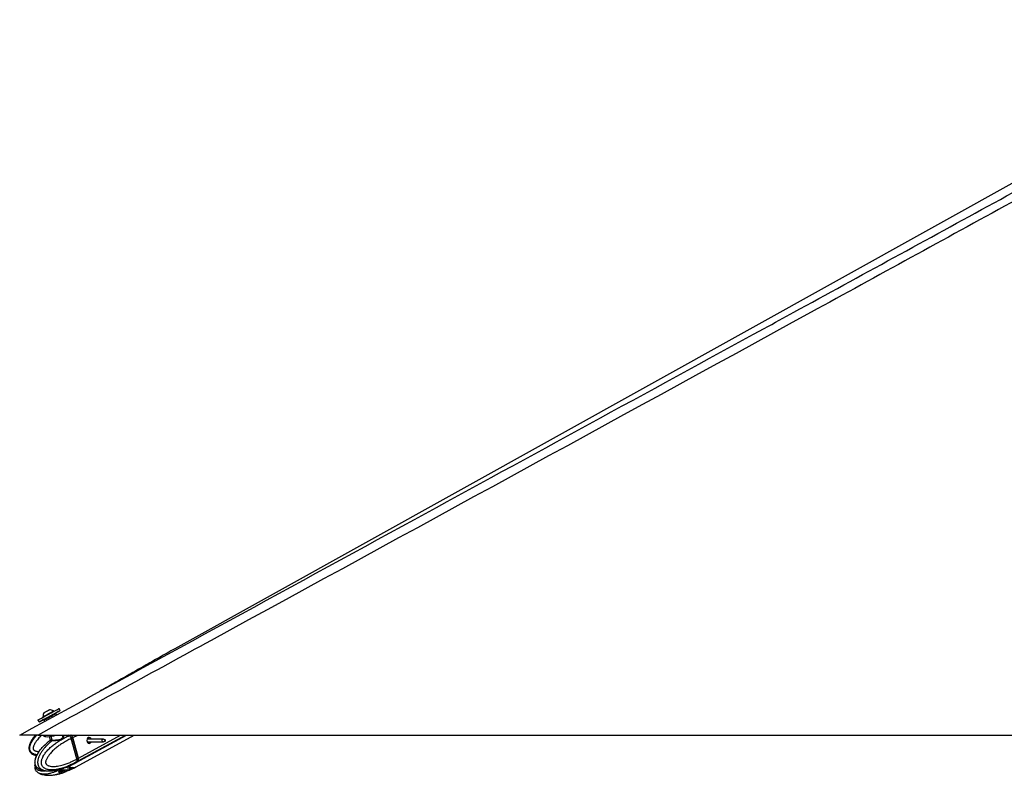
# Model space of a CAD drawing. Header units: millimetres. Extents: x 20 to 19631, y 28 to 16288.
# Tile 2 of 124: x 872 to 2419, y 6549 to 7736. Entities that reach past the tile are written whole.
import ezdxf

# ---------------------------------------------------------------- set-up
doc = ezdxf.new("R2010")
doc.units = ezdxf.units.MM
doc.header["$LTSCALE"] = 2

msp = doc.modelspace()

# ---------------------------------------------------------------- linework, layer by layer
at = {"color": 7, "linetype": 'Continuous', "lineweight": 25}
for p, q in [((2873.5, 7725.2), (1115.52, 6747.85)), ((935.37, 6650.93), (933.7, 6654.01)), ((900.66, 6636.06), (902.33, 6632.98)), ((908.47, 6641.16), (908.82, 6640.51)), ((911.25, 6633.95), (910.1, 6636.06)), ((910.5, 6637.42), (914.02, 6639.33)), ((923.68, 6644.58), (927.2, 6646.49)), ((925.52, 6649.59), (925.16, 6650.24)), ((928.55, 6646.09), (929.69, 6644.01)), ((900.67, 6612.47), (3440.56, 6612.47)), ((909.12, 6612.47), (909.35, 6611.63)), ((918.4, 6609.98), (919.84, 6604.73)), ((939.72, 6611.64), (939.49, 6612.47)), ((949.77, 6611.54), (949.9, 6611.59)), ((954.93, 6608.07), (952.86, 6606.93)), ((952.86, 6606.93), (952.86, 6606.93)), ((961.61, 6574.9), (952.86, 6606.93)), ((963.69, 6576.03), (954.93, 6608.07)), ((963.84, 6576.19), (955.09, 6608.23)), ((964.25, 6576.34), (955.49, 6608.38)), ((960.78, 6569.31), (1039.75, 6612.47)), ((960.81, 6562.64), (1051.54, 6612.47)), ((1003, 6606.07), (977.95, 6606.07)), ((1006.27, 6604.87), (1003.41, 6605.99)), ((977.95, 6601.71), (1003, 6601.71)), ((1003.41, 6601.79), (1006.27, 6602.92)), ((961.61, 6574.89), (963.69, 6576.03)), ((961.61, 6574.9), (961.61, 6574.89)), ((943.07, 6561.04), (941.1, 6560.31)), ((950.13, 6564.02), (946.03, 6562.35)), ((948.81, 6557.67), (953.25, 6559.98)), ((950.93, 6564.29), (958.14, 6567.87)), ((950.93, 6557.59), (958.18, 6561.19)), ((951.09, 6564.32), (951.05, 6564.3)), ((955.49, 6561.21), (953.25, 6559.98)), ((958.14, 6567.86), (960.3, 6569.05)), ((958.18, 6561.19), (960.34, 6562.37)), ((961.17, 6570.37), (961.04, 6570.29)), ((963.15, 6571.45), (961.17, 6570.37)), ((938.12, 6557.32), (934.03, 6555.64)), ((934.86, 6555.98), (935.48, 6555.58)), ((935.48, 6555.58), (943.97, 6557.2)), ((938.21, 6557.34), (937.94, 6557.38)), ((950.12, 6557.29), (946.02, 6555.61)), ((950.5, 6557.45), (950.12, 6557.29))]:
    msp.add_line(p, q, dxfattribs=at)
at = {"color": 8, "linetype": 'Continuous', "lineweight": 25}
for p, q in [((922.8, 6604.59), (921.23, 6610.34)), ((949.9, 6611.59), (951.5, 6612.47)), ((955.49, 6608.38), (962.98, 6612.47)), ((963.69, 6571.74), (1038.2, 6612.47)), ((964.25, 6576.34), (1030.36, 6612.47)), ((979.13, 6607.92), (979.68, 6608.22)), ((933.24, 6554.89), (933.39, 6554.33)), ((935.24, 6552.63), (934.41, 6555.8)), ((936.71, 6555.81), (937.57, 6552.62)), ((943.06, 6554.31), (942.36, 6556.89)), ((945.49, 6557.49), (946.02, 6555.61))]:
    msp.add_line(p, q, dxfattribs=at)
at = {"color": 7, "linetype": 'Continuous', "lineweight": 25, "flags": 128}
for points in [[(900.66, 6636.06), (900.68, 6636.06), (901.13, 6636.32), (902.2, 6636.9), (903.85, 6637.8), (906, 6638.98), (908.59, 6640.39), (911.51, 6641.97), (914.65, 6643.68), (917.88, 6645.44), (921.09, 6647.18), (924.14, 6648.84), (926.93, 6650.35), (929.34, 6651.66), (931.29, 6652.71), (932.69, 6653.47), (933.5, 6653.91), (933.7, 6654.01)], [(910.68, 6637.49), (909.1, 6636.64), (906.69, 6635.33), (904.74, 6634.28), (903.34, 6633.52), (902.53, 6633.08), (902.35, 6632.99), (902.8, 6633.24), (903.87, 6633.83), (905.52, 6634.73), (907.68, 6635.9), (910.26, 6637.31), (913.18, 6638.9), (916.32, 6640.61), (919.55, 6642.36), (922.76, 6644.1), (925.81, 6645.76), (928.6, 6647.28), (931.02, 6648.59), (932.96, 6649.64), (934.37, 6650.4), (935.17, 6650.83), (935.35, 6650.93), (934.9, 6650.67), (933.83, 6650.09), (932.18, 6649.19), (930.03, 6648.01), (927.44, 6646.6), (927.08, 6646.41)], [(910.38, 6647.6), (910.58, 6647.71), (911.37, 6648.14), (912.65, 6648.83), (914.21, 6649.69), (915.83, 6650.57), (917.25, 6651.34), (918.27, 6651.89), (918.71, 6652.13), (918.73, 6652.13)], [(908.47, 6641.16), (908.62, 6641.25), (909.36, 6641.65), (910.64, 6642.35), (912.39, 6643.3), (914.46, 6644.43), (916.71, 6645.65), (918.96, 6646.88), (921.06, 6648.02), (922.84, 6648.98), (924.18, 6649.71), (924.97, 6650.13), (925.16, 6650.24)], [(909.35, 6611.63), (909.36, 6611.59), (909.98, 6610.79), (911.27, 6610.22), (913.19, 6609.89), (915.66, 6609.81), (918.58, 6610), (921.84, 6610.44), (925.32, 6611.11), (928.88, 6612), (930.63, 6612.5)], [(954.91, 6608.29), (954.98, 6608.28), (955.04, 6608.27), (955.07, 6608.25), (955.09, 6608.23)], [(979.75, 6608.37), (978.64, 6607.37), (977.87, 6605.83), (977.58, 6604.01), (977.81, 6602.16), (978.52, 6600.58), (979.6, 6599.5), (980.9, 6599.09), (982.2, 6599.42), (983.32, 6600.42), (984, 6601.71)], [(1003.41, 6601.79), (1002.96, 6601.71), (1002.38, 6601.9), (1001.88, 6602.38), (1001.56, 6603.1), (1001.46, 6603.94), (1001.59, 6604.77), (1001.93, 6605.47), (1002.44, 6605.92), (1003.03, 6606.07), (1003.41, 6605.99)], [(1006.34, 6602.95), (1006.58, 6603.16), (1006.74, 6603.48), (1006.8, 6603.87), (1006.75, 6604.26), (1006.6, 6604.59), (1006.37, 6604.82), (1006.1, 6604.9), (1005.82, 6604.84), (1005.59, 6604.62), (1005.43, 6604.3), (1005.37, 6603.91), (1005.41, 6603.53), (1005.56, 6603.19), (1005.79, 6602.97), (1006.07, 6602.88), (1006.34, 6602.95)], [(963.84, 6576.19), (963.84, 6576.18), (963.84, 6576.15), (963.81, 6576.11), (963.76, 6576.07), (963.69, 6576.03)], [(960.54, 6569.18), (962.1, 6570.18), (963.69, 6571.74)]]:
    msp.add_lwpolyline(points, dxfattribs=at)
at = {"color": 8, "linetype": 'Continuous', "lineweight": 25, "flags": 128}
for points in [[(949.77, 6611.54), (948.56, 6612.37), (947.99, 6612.72)], [(955.09, 6608.23), (955.09, 6608.22), (955.08, 6608.19), (955.05, 6608.15), (955, 6608.11), (954.93, 6608.07)]]:
    msp.add_lwpolyline(points, dxfattribs=at)
at = {"color": 7, "linetype": 'Continuous', "lineweight": 25}
for centre, radius, start, end in [((919.09, 6641.51), 10.63, 55.18441, 91.98198), ((919.09, 6641.51), 10.63, 145.06356, 181.86113), ((921.64, 6604.23), 1.22, 314.82424, 17.27108), ((947.03, 6606.06), 8.78, 15.28745, 46.91625), ((980.94, 6605.48), 3.12, 10.94562, 112.24012), ((959.36, 6574.6), 5.19, 326.5269, 19.49262), ((955.48, 6573.91), 12.47, 237.59086, 295.30868), ((940.79, 6549.91), 6.49, 90.75538, 110.81653)]:
    msp.add_arc(centre, radius, start, end, dxfattribs=at)
at = {"color": 8, "linetype": 'Continuous', "lineweight": 25}
for centre, radius, start, end in [((953.68, 6575.42), 15.45, 239.92937, 268.39857), ((953.38, 6570.08), 10.1, 269.24234, 298.33115), ((953.42, 6576.46), 9.81, 298.84123, 321.04409)]:
    msp.add_arc(centre, radius, start, end, dxfattribs=at)
at = {"color": 7, "linetype": 'Continuous', "lineweight": 25}
for centre, major_axis, ratio, start_param, end_param in [((919.33, 6641.08), (9.23, 5.01), 0.0146119, 3.1422355, 6.2838282), ((918.85, 6641.96), (8.35, 4.54), 0.0162743, 3.1403985, 6.2856653), ((918.85, 6641.96), (4.83, 2.63), 0.0162743, 3.1420832, 6.2839806), ((950.75, 6608.1), (-2.84, 5.28), 0.648436, 4.3708778, 5.3334285), ((951.15, 6608.32), (-2.55, 4.76), 0.6471977, 4.3713524, 5.3339031), ((959.51, 6576.06), (-2.84, 5.28), 0.648436, 3.408327, 4.3708778), ((949.95, 6581.48), (-10.33, 19.14), 0.6465662, 2.7973211, 3.1657225), ((949.95, 6588.18), (-10.29, 19.16), 0.6475393, 3.1464175, 3.4086712)]:
    msp.add_ellipse(centre, major_axis=major_axis, ratio=ratio, start_param=start_param, end_param=end_param, dxfattribs=at)
at = {"color": 8, "linetype": 'Continuous', "lineweight": 25}
msp.add_ellipse((949.95, 6581.48), major_axis=(-10.62, 18.98), ratio=0.6705683, start_param=2.3436916, end_param=2.7871428, dxfattribs=at)
at = {"color": 7, "linetype": 'Continuous', "lineweight": 25}
for points, knots in [([(2950.28, 7736), (2880.95, 7697.58), (2707.56, 7601.48), (2428.85, 7448.43), (1905.77, 7161.72), (1396.17, 6883.19), (991.27, 6661.97), (900.67, 6612.47)], [0, 0, 0, 0, 0.1020033, 0.2551145, 0.4082261, 0.8675761, 1, 1, 1, 1]), ([(871.91, 6612.47), (1078.63, 6725.33), (1468.44, 6938.14), (1858.42, 7151.16), (2041.58, 7251.21)], [0, 0, 0, 0, 0.5303206, 1, 1, 1, 1]), ([(1115.52, 6747.85), (1111.47, 6745.6), (1103.34, 6741.07), (1091.35, 6734.33), (1079.4, 6727.58), (1067.51, 6720.83), (1055.66, 6714.09), (1043.82, 6707.35), (1031.98, 6700.6), (1020.14, 6693.86), (1008.75, 6687.39), (1001.35, 6683.2), (997.87, 6681.24)], [0, 0, 0, 0, 0.0967613, 0.1945357, 0.2933215, 0.3931175, 0.4939234, 0.5957393, 0.6985661, 0.8024052, 0.9072587, 1, 1, 1, 1]), ([(910.04, 6636.89), (910.02, 6636.79), (909.96, 6636.58), (909.99, 6636.28), (910.09, 6636.13), (910.12, 6636.07)], [0, 0, 0, 0, 0.3694101, 0.782387, 1, 1, 1, 1]), ([(910.1, 6636.06), (910.1, 6636.08), (910.06, 6636.14), (910, 6636.32), (909.96, 6636.6), (910.04, 6636.94), (910.22, 6637.23), (910.41, 6637.36), (910.5, 6637.42)], [0, 0, 0, 0, 0.0321864, 0.1414464, 0.356114, 0.5707536, 0.7853765, 1, 1, 1, 1]), ([(927.2, 6646.49), (927.3, 6646.54), (927.51, 6646.63), (927.86, 6646.62), (928.18, 6646.5), (928.4, 6646.32), (928.51, 6646.17), (928.55, 6646.11), (928.55, 6646.09)], [0, 0, 0, 0, 0.21462352, 0.42924643, 0.64388596, 0.8585536, 0.96781356, 1, 1, 1, 1]), ([(900.67, 6612.47), (898.73, 6612.47), (894.82, 6612.47), (889.68, 6612.47), (885.33, 6612.47), (881.87, 6612.47), (878.79, 6612.47), (875.6, 6612.47), (873.32, 6612.47), (872.09, 6612.47), (871.97, 6612.47), (871.91, 6612.47)], [0, 0, 0, 0, 0.125074, 0.2528462, 0.338625, 0.426559, 0.5124713, 0.6014208, 0.7600165, 0.8786617, 1, 1, 1, 1]), ([(896.78, 6612.47), (896.14, 6611.72), (894.86, 6610.21), (893.07, 6607.86), (891.39, 6605.44), (889.87, 6602.92), (888.74, 6600.72), (887.95, 6598.89), (887.36, 6597.27), (886.82, 6595.36), (886.52, 6593.54), (886.42, 6591.68), (886.52, 6590.19), (886.88, 6588.55), (887.4, 6587.15), (888.23, 6585.71), (889.31, 6584.42), (890.91, 6583.02), (892.82, 6581.9), (895.01, 6581.04), (896.73, 6580.52), (897.87, 6580.3), (898.32, 6580.22)], [0, 0, 0, 0, 0.0709227, 0.1422447, 0.2122749, 0.2825322, 0.3538152, 0.3897118, 0.425708, 0.4783995, 0.5317351, 0.5582212, 0.6117923, 0.639034, 0.6783558, 0.7188235, 0.7581455, 0.7984555, 0.8714247, 0.9161431, 0.9674876, 1, 1, 1, 1]), ([(961.04, 6570.29), (961.04, 6570.29), (959.52, 6569.4), (956.46, 6567.69), (952.3, 6565.61), (948.6, 6563.94), (945.39, 6562.62), (942.15, 6561.42), (938.41, 6560.21), (934.96, 6559.27), (931.79, 6558.59), (929.05, 6558.11), (925.94, 6557.73), (923.01, 6557.6), (920.6, 6557.66), (918.74, 6557.81), (916.87, 6558.08), (915.1, 6558.49), (913.45, 6559.02), (911.82, 6559.72), (910.45, 6560.55), (909.34, 6561.43), (908.52, 6562.24), (907.73, 6563.23), (907.07, 6564.36), (906.54, 6565.64), (906.17, 6567.06), (905.99, 6568.66), (906.02, 6570.32), (906.22, 6571.84), (906.6, 6573.62), (907.11, 6575.22), (907.76, 6576.82), (908.35, 6578.08), (909.24, 6579.79), (910.49, 6581.85), (912.13, 6584.19), (914.04, 6586.61), (916.22, 6589.09), (918.69, 6591.58), (921.24, 6593.94), (923.89, 6596.19), (926.61, 6598.32), (929.4, 6600.36), (932.25, 6602.28), (935.35, 6604.23), (938.72, 6606.19), (942.35, 6608.12), (946.04, 6609.92), (948.52, 6611.01), (949.77, 6611.54), (949.77, 6611.54)], [0, 0, 0, 0, 0.0000008, 0.0422987, 0.0846613, 0.1132063, 0.1417733, 0.1704134, 0.1990815, 0.2400833, 0.2606371, 0.2812088, 0.3109101, 0.3407043, 0.3567813, 0.3728866, 0.3891034, 0.4053739, 0.4193354, 0.4333758, 0.4502119, 0.4587238, 0.4673515, 0.4771635, 0.4871812, 0.4957771, 0.5059068, 0.5163897, 0.5271359, 0.5381453, 0.5463974, 0.5631406, 0.571619, 0.5816075, 0.5916275, 0.6118295, 0.6324407, 0.6531325, 0.6793239, 0.705598, 0.7320605, 0.758567, 0.7855622, 0.8125879, 0.8396959, 0.8668275, 0.9000371, 0.9332812, 0.9666244, 0.9999992, 1, 1, 1, 1]), ([(952.86, 6606.93), (950.47, 6605.8), (945.69, 6603.54), (939.28, 6599.75), (933.55, 6595.86), (929.35, 6592.58), (926.07, 6589.71), (923.65, 6587.42), (921.3, 6584.97), (919.28, 6582.63), (917.6, 6580.45), (916.22, 6578.45), (914.93, 6576.31), (913.92, 6574.28), (913.19, 6572.38), (912.81, 6570.98), (912.64, 6569.83), (912.61, 6569.08), (912.67, 6568.43), (912.8, 6567.92), (913.01, 6567.42), (913.31, 6566.94), (913.88, 6566.24), (914.77, 6565.5), (915.95, 6564.81), (917.18, 6564.27), (919.07, 6563.66), (921.67, 6563.18), (924.93, 6562.99), (928.16, 6563.12), (931.77, 6563.53), (935.81, 6564.29), (940.84, 6565.61), (946.43, 6567.51), (952.04, 6569.89), (957.1, 6572.36), (960.11, 6574.05), (961.61, 6574.9)], [0, 0, 0, 0, 0.0737382, 0.1477499, 0.2040902, 0.2606163, 0.2892634, 0.3179527, 0.346811, 0.3757532, 0.3953177, 0.4149389, 0.4348278, 0.4548835, 0.4678942, 0.4811204, 0.4871973, 0.4933926, 0.4974322, 0.5016088, 0.5050429, 0.5101356, 0.5153535, 0.5279137, 0.5408256, 0.5534139, 0.5660825, 0.5981467, 0.6305735, 0.6616784, 0.6928908, 0.7368231, 0.7808927, 0.8428379, 0.9050024, 0.9524643, 1, 1, 1, 1]), ([(919.8, 6604.73), (919.83, 6604.63), (919.91, 6604.37), (919.77, 6604.06), (919.69, 6603.95), (919.69, 6603.96), (919.7, 6603.96)], [0, 0, 0, 0, 0.2201731, 0.5330298, 0.8182143, 1, 1, 1, 1]), ([(919.89, 6604.74), (919.88, 6604.73), (919.73, 6604.59), (920.45, 6604.62), (921.66, 6604.59), (922.62, 6604.59), (922.8, 6604.59)], [0, 0, 0, 0, 0.0490375, 0.4775741, 0.8998589, 1, 1, 1, 1]), ([(952.86, 6606.93), (952.76, 6607.25), (952.58, 6607.88), (952.16, 6608.81), (951.65, 6609.69), (951.1, 6610.44), (950.53, 6611.06), (950.13, 6611.41), (949.92, 6611.58), (949.9, 6611.59)], [0, 0, 0, 0, 0.1727183, 0.3504478, 0.5231653, 0.700887, 0.8420862, 0.9859711, 1, 1, 1, 1]), ([(979.86, 6606.07), (979.78, 6606.34), (979.58, 6606.95), (979.34, 6607.54), (979.17, 6607.8), (979.1, 6607.9)], [0, 0, 0, 0, 0.3267009, 0.7478659, 1, 1, 1, 1]), ([(979.68, 6608.22), (979.73, 6608.18), (979.83, 6608.11), (979.87, 6608), (979.89, 6607.96)], [0, 0, 0, 0, 0.5888012, 1, 1, 1, 1]), ([(979.89, 6607.96), (979.98, 6607.71), (980.15, 6607.23), (980.37, 6606.45), (980.48, 6606.07)], [0, 0, 0, 0, 0.526903, 1, 1, 1, 1]), ([(911.75, 6597.26), (911.58, 6597.11), (909.9, 6595.63), (907.31, 6592.92), (903.93, 6589.18), (901.29, 6585.66), (899.11, 6582.07), (897.51, 6578.67), (896.42, 6575.66), (895.69, 6573.02), (895.37, 6570.44), (895.47, 6567.95), (895.99, 6565.78), (896.88, 6563.87), (898.05, 6562.38), (899.53, 6560.98), (900.74, 6560.07), (901.53, 6559.7), (901.61, 6559.66)], [0, 0, 0, 0, 0.0179735, 0.170401, 0.2815054, 0.3825606, 0.4751986, 0.5624623, 0.6239118, 0.67665, 0.7290923, 0.7777196, 0.8236484, 0.8612076, 0.9034417, 0.9387506, 0.9938353, 1, 1, 1, 1]), ([(901.62, 6559.68), (901.6, 6559.69), (901.3, 6559.83), (900.47, 6560.37), (899.42, 6561.18), (898.41, 6562.24), (897.67, 6563.23), (897.02, 6564.36), (896.5, 6565.64), (896.13, 6567.06), (895.94, 6568.66), (895.93, 6570.32), (896.08, 6571.84), (896.38, 6573.62), (896.79, 6575.22), (897.32, 6576.82), (897.79, 6578.08), (898.52, 6579.79), (899.54, 6581.85), (900.88, 6584.19), (902.45, 6586.61), (904.25, 6589.09), (906.28, 6591.58), (908.4, 6593.94), (910.59, 6596.18), (912.77, 6598.26), (914.25, 6599.54), (914.95, 6600.14)], [0, 0, 0, 0, 0.002015, 0.0242238, 0.0691696, 0.0920301, 0.1180289, 0.1445724, 0.1673487, 0.1941892, 0.2219654, 0.2504394, 0.2796107, 0.301476, 0.3458401, 0.3683052, 0.3947714, 0.4213213, 0.4748499, 0.529463, 0.5842894, 0.6536881, 0.7233059, 0.7934229, 0.8636563, 0.9351849, 1, 1, 1, 1]), ([(919.94, 6603.95), (918.28, 6602.8), (916.51, 6601.57), (914.86, 6600.06), (914.76, 6599.96)], [0, 0, 0, 0, 0.93729434, 1, 1, 1, 1]), ([(922.49, 6603.37), (922.3, 6603.37), (921.31, 6603.37), (919.98, 6603.41), (919.22, 6603.53), (919.64, 6603.89), (919.85, 6604.07)], [0, 0, 0, 0, 0.0729228, 0.380807, 0.6951213, 1, 1, 1, 1]), ([(979.34, 6599.79), (979.46, 6599.83), (979.9, 6600), (980.45, 6600.67), (980.6, 6601.37), (980.68, 6601.71)], [0, 0, 0, 0, 0.1573787, 0.5908351, 1, 1, 1, 1]), ([(981.36, 6601.71), (981.37, 6601.61), (981.39, 6601.1), (980.94, 6600.29), (980.37, 6599.59), (979.91, 6599.44), (979.8, 6599.4)], [0, 0, 0, 0, 0.1007509, 0.4816925, 0.8740657, 1, 1, 1, 1]), ([(961.61, 6574.89), (961.69, 6574.59), (961.85, 6573.96), (961.93, 6573.06), (961.9, 6572.2), (961.75, 6571.48), (961.51, 6570.88), (961.3, 6570.54), (961.18, 6570.38), (961.17, 6570.37)], [0, 0, 0, 0, 0.1727117, 0.3504341, 0.523145, 0.7008597, 0.8420721, 0.9859711, 1, 1, 1, 1]), ([(895.86, 6566.64), (895.82, 6566.49), (895.55, 6565.5), (895.38, 6563.62), (895.46, 6561.14), (895.98, 6558.97), (896.88, 6557.06), (898.05, 6555.58), (899.53, 6554.17), (900.73, 6553.28), (901.5, 6552.92), (901.56, 6552.89)], [0, 0, 0, 0, 0.0295236, 0.1877477, 0.3344528, 0.4729748, 0.5863517, 0.7136059, 0.8200836, 0.9862109, 1, 1, 1, 1]), ([(901.83, 6559.56), (902.32, 6559.31), (903.5, 6558.71), (905.71, 6557.83), (908.84, 6556.92), (911.8, 6556.32), (913.71, 6556.23), (914.22, 6556.21)], [0, 0, 0, 0, 0.1223668, 0.2934936, 0.5397529, 0.8747136, 1, 1, 1, 1]), ([(918.12, 6555.97), (920.03, 6556.04), (923.58, 6556.16), (928.34, 6556.88), (932.11, 6557.66), (935.06, 6558.41), (937.94, 6559.22), (939.91, 6559.9), (941.09, 6560.31)], [0, 0, 0, 0, 0.2367816, 0.4422864, 0.6072986, 0.7258786, 0.8350183, 1, 1, 1, 1]), ([(943.07, 6561.04), (943.4, 6561.19), (944.06, 6561.49), (945.06, 6561.95), (945.7, 6562.22), (945.99, 6562.33), (946.03, 6562.35)], [0, 0, 0, 0, 0.32091697, 0.64238538, 0.95037848, 1, 1, 1, 1]), ([(950.13, 6564.02), (950.34, 6564.11), (950.78, 6564.29), (951.1, 6564.38), (951.08, 6564.35), (951.08, 6564.34)], [0, 0, 0, 0, 0.3904128, 0.7800559, 1, 1, 1, 1]), ([(901.77, 6552.79), (902.26, 6552.54), (903.43, 6551.94), (905.62, 6551.07), (908.72, 6550.14), (912.95, 6549.36), (916.13, 6549.26), (917.94, 6549.2)], [0, 0, 0, 0, 0.0930433, 0.2235947, 0.4111939, 0.6660857, 1, 1, 1, 1]), ([(917.92, 6549.2), (919.85, 6549.26), (923.45, 6549.37), (928.25, 6550.11), (932, 6550.88), (934.9, 6551.62), (937.47, 6552.34), (939.15, 6552.92), (940.07, 6553.24)], [0, 0, 0, 0, 0.2499027, 0.4654675, 0.6365256, 0.7566059, 0.8664957, 1, 1, 1, 1]), ([(933.39, 6554.33), (933.3, 6554.48), (933.12, 6554.78), (933.32, 6555.25), (933.71, 6555.52), (933.99, 6555.63), (934.03, 6555.64)], [0, 0, 0, 0, 0.320917, 0.6423854, 0.9503785, 1, 1, 1, 1]), ([(933.39, 6554.33), (933.71, 6553.97), (934.37, 6553.25), (934.95, 6552.84), (935.24, 6552.63)], [0, 0, 0, 0, 0.4967217, 1, 1, 1, 1]), ([(934.02, 6555.19), (934.02, 6555.18), (934.01, 6555.11), (933.96, 6555.08), (933.88, 6555.11), (933.78, 6555.21), (933.71, 6555.3), (933.65, 6555.41), (933.65, 6555.42)], [0, 0, 0, 0, 0.0221155, 0.2988772, 0.5833427, 0.6886331, 0.9722709, 1, 1, 1, 1]), ([(934, 6555.19), (934.03, 6555.28), (934.09, 6555.43), (934.07, 6555.59), (934.06, 6555.66)], [0, 0, 0, 0, 0.5771836, 1, 1, 1, 1]), ([(936.12, 6552.47), (935.87, 6552.48), (935.5, 6552.5), (935.31, 6552.59), (935.24, 6552.63)], [0, 0, 0, 0, 0.6435756, 1, 1, 1, 1]), ([(937.57, 6552.62), (937.23, 6552.57), (936.69, 6552.48), (936.27, 6552.47), (936.12, 6552.47)], [0, 0, 0, 0, 0.6435761, 1, 1, 1, 1]), ([(943.06, 6554.31), (942.18, 6553.95), (940.41, 6553.23), (938.52, 6552.83), (937.57, 6552.62)], [0, 0, 0, 0, 0.4967217, 1, 1, 1, 1]), ([(938.12, 6557.32), (938.39, 6557.42), (938.93, 6557.6), (940, 6557.69), (940.83, 6557.66), (941.28, 6557.62), (941.36, 6557.61)], [0, 0, 0, 0, 0.30509233, 0.60958316, 0.92982476, 1, 1, 1, 1]), ([(940.7, 6556.39), (940.72, 6556.27), (940.77, 6556.03), (940.67, 6555.67), (940.46, 6555.38), (940.16, 6555.16), (939.87, 6555.08), (939.56, 6555.07), (939.25, 6555.13), (938.89, 6555.32), (938.61, 6555.61), (938.52, 6555.85), (938.48, 6555.97)], [0, 0, 0, 0, 0.10436807, 0.20870746, 0.31272482, 0.41900188, 0.52823721, 0.56866895, 0.67758647, 0.7865951, 0.89323352, 1, 1, 1, 1]), ([(947.33, 6557.59), (946.34, 6557.51), (944.37, 6557.36), (942.37, 6557.52), (941.36, 6557.61)], [0, 0, 0, 0, 0.49697463, 1, 1, 1, 1]), ([(946.02, 6555.61), (945.77, 6555.51), (945.25, 6555.3), (944.31, 6554.87), (943.56, 6554.53), (943.16, 6554.35), (943.06, 6554.31)], [0, 0, 0, 0, 0.2990505, 0.5979905, 0.9014906, 1, 1, 1, 1]), ([(947.33, 6557.59), (947.67, 6557.62), (948.22, 6557.66), (948.65, 6557.67), (948.81, 6557.67)], [0, 0, 0, 0, 0.6351848, 1, 1, 1, 1]), ([(948.81, 6557.67), (949.04, 6557.66), (949.42, 6557.65), (949.6, 6557.6), (949.66, 6557.58)], [0, 0, 0, 0, 0.6350635, 1, 1, 1, 1]), ([(949.66, 6557.58), (949.92, 6557.5), (950.43, 6557.34), (950.84, 6557.5), (951.05, 6557.58)], [0, 0, 0, 0, 0.4969746, 1, 1, 1, 1])]:
    msp.add_open_spline(points, degree=3, knots=knots, dxfattribs=at)
at = {"color": 8, "linetype": 'Continuous', "lineweight": 25}
for points, knots in [([(2041.58, 7251.21), (2056.97, 7259.62), (2177.23, 7325.3), (2402.53, 7448.45), (2681.71, 7601.1), (2856.45, 7696.81), (2925.91, 7734.86)], [0, 0, 0, 0, 0.0522952, 0.4086278, 0.7649608, 1, 1, 1, 1]), ([(898.89, 6581.45), (898.28, 6581.55), (896.83, 6581.8), (894.98, 6582.37), (893.38, 6583.05), (892.16, 6583.71), (890.96, 6584.54), (889.89, 6585.55), (889, 6586.73), (888.3, 6588.06), (887.82, 6589.61), (887.63, 6591.26), (887.67, 6592.81), (887.93, 6594.64), (888.37, 6596.3), (888.99, 6598), (889.57, 6599.34), (890.49, 6601.19), (891.81, 6603.43), (893.6, 6606.03), (895.73, 6608.74), (897.59, 6610.9), (898.83, 6612.16), (899.14, 6612.47)], [0, 0, 0, 0, 0.0451657, 0.1083442, 0.1402858, 0.1726618, 0.2094824, 0.2470745, 0.2793312, 0.3173437, 0.3566816, 0.3970077, 0.4383212, 0.4692878, 0.532118, 0.563934, 0.6014166, 0.6390176, 0.7148271, 0.7921723, 0.8698197, 0.9681051, 1, 1, 1, 1]), ([(906.83, 6612.47), (906.21, 6611.9), (904.63, 6610.44), (902.21, 6607.93), (899.89, 6605.28), (897.98, 6602.83), (896.45, 6600.61), (895.06, 6598.28), (894.01, 6596.09), (893.33, 6594.09), (893.04, 6592.64), (892.98, 6591.47), (893.06, 6590.73), (893.24, 6590.09), (893.48, 6589.61), (893.84, 6589.15), (894.31, 6588.73), (895.17, 6588.14), (896.46, 6587.56), (898.13, 6587.07), (899.84, 6586.77), (901.15, 6586.58), (901.9, 6586.58), (902.07, 6586.58)], [0, 0, 0, 0, 0.0680859, 0.17488, 0.2819847, 0.3543862, 0.426997, 0.5005989, 0.5748178, 0.6229657, 0.6719111, 0.6943996, 0.7173262, 0.7322752, 0.7477314, 0.7604396, 0.7792861, 0.7985954, 0.8450762, 0.8928586, 0.9394435, 0.9863255, 1, 1, 1, 1]), ([(939.87, 6612.47), (939.92, 6612.44), (940.54, 6612.08), (940.89, 6610.67), (940.71, 6609.09), (939.87, 6607.47), (938.53, 6606.01), (935.81, 6604.65), (932.49, 6603.87), (928.85, 6603.51), (925.25, 6603.38), (923.37, 6603.37), (922.49, 6603.37)], [0, 0, 0, 0, 0.0110969, 0.1272, 0.2575799, 0.2923058, 0.4137565, 0.5327239, 0.6447162, 0.7636399, 0.8890203, 1, 1, 1, 1]), ([(922.8, 6604.59), (923.64, 6604.59), (925.42, 6604.59), (928.82, 6604.63), (932.25, 6604.88), (935.37, 6605.53), (937.89, 6606.77), (939.11, 6608.18), (939.8, 6609.73), (940.06, 6610.85), (939.7, 6611.52), (939.66, 6611.6)], [0, 0, 0, 0, 0.126981, 0.2697465, 0.4037486, 0.528263, 0.6592713, 0.7934641, 0.832147, 0.9787133, 1, 1, 1, 1]), ([(922.49, 6603.37), (921.43, 6602.48), (919.19, 6600.59), (915.86, 6597.46), (913.07, 6594.58), (910.91, 6592.12), (909.32, 6590.2), (907.77, 6588.18), (906.3, 6586.09), (904.91, 6583.9), (903.61, 6581.6), (902.61, 6579.57), (901.9, 6577.85), (901.33, 6576.31), (900.78, 6574.5), (900.4, 6572.73), (900.16, 6570.9), (900.1, 6569.4), (900.2, 6567.74), (900.44, 6566.28), (900.89, 6564.74), (901.53, 6563.33), (902.53, 6561.73), (903.77, 6560.38), (905.22, 6559.23), (906.56, 6558.41), (908.01, 6557.72), (909.51, 6557.16), (911.21, 6556.69), (913.1, 6556.31), (915.19, 6556.07), (916.87, 6555.97), (917.85, 6555.98), (918.13, 6555.99)], [0, 0, 0, 0, 0.0656385, 0.1387953, 0.2121191, 0.2491248, 0.2861692, 0.3233599, 0.3606164, 0.3971981, 0.4338983, 0.4711344, 0.4898857, 0.508689, 0.5362135, 0.5640744, 0.5779099, 0.6058939, 0.6201241, 0.6406646, 0.6618037, 0.6823444, 0.7034011, 0.741518, 0.7648775, 0.7916983, 0.818733, 0.8462458, 0.8738628, 0.9107702, 0.9477994, 0.9851102, 1, 1, 1, 1]), ([(896.96, 6563.91), (896.96, 6563.89), (896.9, 6563.61), (896.86, 6563.03), (896.85, 6562.29), (896.93, 6561.64), (897.06, 6561.13), (897.26, 6560.63), (897.54, 6560.15), (898.07, 6559.46), (898.88, 6558.72), (899.96, 6558.02), (901.07, 6557.49), (902.78, 6556.88), (905.11, 6556.41), (908.02, 6556.24), (910.19, 6556.31), (911.36, 6556.46), (911.59, 6556.5)], [0, 0, 0, 0, 0.0019892, 0.0342165, 0.0670714, 0.0884942, 0.1106437, 0.1288552, 0.1558633, 0.1835347, 0.2501441, 0.3186189, 0.3853775, 0.4525619, 0.6226056, 0.7945719, 0.9595277, 1, 1, 1, 1]), ([(935.35, 6558.5), (934.58, 6558.08), (932.93, 6557.18), (930.35, 6555.92), (927.62, 6554.71), (924.45, 6553.48), (921.51, 6552.54), (918.82, 6551.85), (916.48, 6551.36), (913.81, 6550.98), (911.28, 6550.83), (909.19, 6550.89), (907.56, 6551.03), (905.93, 6551.3), (904.37, 6551.7), (902.91, 6552.21), (902.01, 6552.68), (901.56, 6552.91)], [0, 0, 0, 0, 0.0710116, 0.1539556, 0.2371118, 0.3203494, 0.4393977, 0.4990755, 0.558805, 0.6450424, 0.7315498, 0.778229, 0.8249905, 0.872076, 0.9193172, 0.9598542, 1, 1, 1, 1]), ([(917.93, 6549.21), (918.42, 6549.21), (919.62, 6549.21), (921.55, 6549.34), (923.69, 6549.56), (925.84, 6549.88), (928.63, 6550.4), (932.07, 6551.21), (934.77, 6552.05), (936.12, 6552.47)], [0, 0, 0, 0, 0.07969147, 0.19677983, 0.31399677, 0.43153666, 0.54916202, 0.77437778, 1, 1, 1, 1])]:
    msp.add_open_spline(points, degree=3, knots=knots, dxfattribs=at)

doc.saveas('drawing.dxf')
